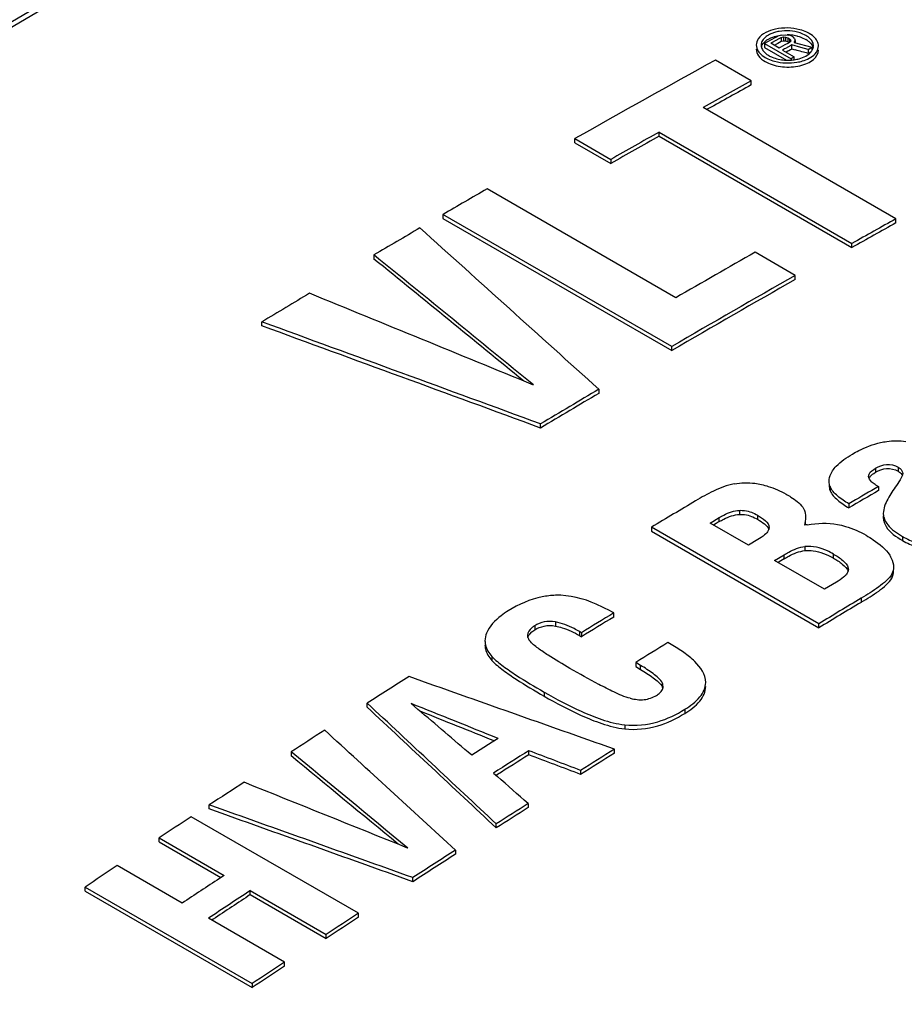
# Model space of a CAD drawing. Header units: inches. Extents: x 0 to 117, y 0 to 83.
# Tile 49 of 83: x 93.219 to 93.918, y 32.451 to 33.23. Entities that reach past the tile are written whole.
import ezdxf

# ---------------------------------------------------------------- set-up
doc = ezdxf.new("R2010")
doc.units = ezdxf.units.IN
doc.header["$LTSCALE"] = 6.431102
doc.header["$MEASUREMENT"] = 0
doc.layers.get('0').update_dxf_attribs({"linetype": 'CONTINUOUS'})

msp = doc.modelspace()

# ---------------------------------------------------------------- linework, layer by layer
at = {"color": 7, "linetype": 'CONTINUOUS'}
for p, q in [((93.81583, 33.21574), (93.81003, 33.21258)), ((93.8103, 33.21449), (93.81266, 33.21571)), ((93.81627, 33.22018), (93.81266, 33.21892)), ((93.81346, 33.21195), (93.81988, 33.21546)), ((93.81699, 33.21637), (93.81583, 33.21574)), ((93.81815, 33.217), (93.81699, 33.21637)), ((93.82077, 33.21793), (93.81815, 33.217)), ((93.81988, 33.21546), (93.8208, 33.21596)), ((93.82077, 33.21793), (93.82384, 33.21811)), ((93.8208, 33.21596), (93.82255, 33.21641)), ((93.8208, 33.21596), (93.8208, 33.21274)), ((93.82255, 33.21641), (93.82255, 33.2132)), ((93.82255, 33.21641), (93.82431, 33.21637)), ((93.82384, 33.21811), (93.82692, 33.21779)), ((93.82431, 33.21637), (93.82431, 33.21316)), ((93.82431, 33.21637), (93.82608, 33.21584)), ((93.82608, 33.21584), (93.82608, 33.21263)), ((93.82608, 33.21584), (93.82741, 33.21507)), ((93.82869, 33.21726), (93.82692, 33.21779)), ((93.82741, 33.21507), (93.82741, 33.21211)), ((93.82741, 33.21507), (93.82831, 33.21406)), ((93.83047, 33.21623), (93.82869, 33.21726)), ((93.83136, 33.21523), (93.83047, 33.21623)), ((93.83136, 33.21523), (93.83183, 33.21349)), ((93.81003, 33.21258), (93.80771, 33.21131)), ((93.80771, 33.21131), (93.80771, 33.20809)), ((93.80771, 33.21131), (93.82859, 33.19925)), ((93.80771, 33.20809), (93.825, 33.19811)), ((93.80776, 33.21257), (93.80894, 33.21357)), ((93.81254, 33.21145), (93.81346, 33.21195)), ((93.8192, 33.2076), (93.81254, 33.21145)), ((93.81713, 33.21074), (93.8154, 33.2098)), ((93.81805, 33.21124), (93.81713, 33.21074)), ((93.8208, 33.21274), (93.81805, 33.21124)), ((93.82012, 33.20811), (93.8192, 33.2076)), ((93.82379, 33.21011), (93.82012, 33.20811)), ((93.82255, 33.2132), (93.8208, 33.21274)), ((93.82353, 33.20697), (93.82187, 33.20607)), ((93.82431, 33.21316), (93.82255, 33.2132)), ((93.82436, 33.20742), (93.82353, 33.20697)), ((93.82471, 33.21061), (93.82379, 33.21011)), ((93.82608, 33.21263), (93.82431, 33.21316)), ((93.82844, 33.20965), (93.82436, 33.20742)), ((93.82563, 33.21111), (93.82471, 33.21061)), ((93.82655, 33.21161), (93.82563, 33.21111)), ((93.82608, 33.21263), (93.82721, 33.21197)), ((93.82747, 33.21211), (93.82655, 33.21161)), ((93.82833, 33.21308), (93.82747, 33.21211)), ((93.82831, 33.21406), (93.82833, 33.21308)), ((93.82926, 33.2101), (93.82844, 33.20965)), ((93.82926, 33.20688), (93.82926, 33.2101)), ((93.83638, 33.20816), (93.82926, 33.2101)), ((93.83098, 33.21203), (93.83183, 33.21349)), ((93.83098, 33.21203), (93.84512, 33.20826)), ((93.83183, 33.21349), (93.83183, 33.21203)), ((93.84207, 33.20661), (93.83638, 33.20816)), ((93.84207, 33.20661), (93.84512, 33.20826)), ((93.84512, 33.20826), (93.84512, 33.20614)), ((93.84512, 33.20547), (93.84608, 33.20755)), ((93.80678, 33.20527), (93.80776, 33.20417)), ((93.80776, 33.20417), (93.8096, 33.20264)), ((93.82187, 33.20607), (93.8312, 33.20068)), ((93.82598, 33.20509), (93.82473, 33.20441)), ((93.8268, 33.20554), (93.82598, 33.20509)), ((93.82815, 33.20628), (93.8268, 33.20554)), ((93.82926, 33.20688), (93.82815, 33.20628)), ((93.8312, 33.20068), (93.82859, 33.19925)), ((93.82859, 33.19925), (93.82859, 33.19816)), ((93.83211, 33.20611), (93.82926, 33.20688)), ((93.8312, 33.19843), (93.8312, 33.20068)), ((93.84028, 33.20126), (93.843, 33.2031)), ((93.84207, 33.20661), (93.84207, 33.20339)), ((93.84463, 33.20478), (93.84207, 33.20339)), ((93.843, 33.2031), (93.84454, 33.20467)), ((93.84759, 33.20307), (93.84864, 33.20437)), ((93.79718, 33.18168), (93.76876, 33.19809)), ((93.79718, 33.17846), (93.79718, 33.18168)), ((93.91158, 33.0725), (93.75905, 33.16056)), ((93.76328, 33.1597), (93.76188, 33.15892)), ((93.72423, 33.13787), (93.72423, 33.14109)), ((93.72423, 33.14109), (93.87676, 33.05303)), ((93.72423, 33.13787), (93.87676, 33.04981)), ((93.65768, 33.13275), (93.65768, 33.13596)), ((93.65768, 33.13596), (93.6861, 33.11956)), ((93.65768, 33.13275), (93.6861, 33.11634)), ((93.6861, 33.11956), (93.6861, 33.11634)), ((93.73738, 33.01001), (93.58816, 33.09616)), ((93.55334, 33.07595), (93.55334, 33.07274)), ((93.7343, 32.97148), (93.55334, 33.07595)), ((93.55334, 33.07274), (93.7343, 32.96827)), ((93.91158, 33.06928), (93.91158, 33.0725)), ((93.87676, 33.04981), (93.87676, 33.05303)), ((93.49875, 33.04391), (93.49875, 33.04069)), ((93.832, 33.02773), (93.80026, 33.04605)), ((93.832, 33.02451), (93.832, 33.02773)), ((93.41017, 32.98776), (93.41017, 32.99097)), ((93.7343, 32.96827), (93.7343, 32.97148)), ((93.67663, 32.93761), (93.67663, 32.9344)), ((93.63056, 32.90699), (93.63056, 32.91021)), ((93.89403, 32.87104), (93.89554, 32.87199)), ((93.89554, 32.8752), (93.89554, 32.87199)), ((93.91328, 32.876), (93.91328, 32.87279)), ((93.91487, 32.86588), (93.91199, 32.86159)), ((93.91651, 32.86903), (93.91487, 32.86588)), ((93.85948, 32.86062), (93.85948, 32.8574)), ((93.89508, 32.86232), (93.89365, 32.86327)), ((93.89779, 32.86074), (93.89512, 32.85917)), ((93.89589, 32.86183), (93.89779, 32.86074)), ((93.89779, 32.86074), (93.89779, 32.85752)), ((93.78788, 32.84184), (93.78788, 32.83862)), ((93.87434, 32.84697), (93.87434, 32.84376)), ((93.76452, 32.83175), (93.77187, 32.83615)), ((93.77187, 32.83293), (93.77187, 32.83615)), ((93.80216, 32.83796), (93.80216, 32.83474)), ((93.90161, 32.83938), (93.90176, 32.83749)), ((93.90161, 32.83749), (93.90161, 32.83616)), ((93.90161, 32.83616), (93.90176, 32.83427)), ((93.90176, 32.83616), (93.90176, 32.83427)), ((93.90194, 32.83663), (93.90285, 32.83404)), ((93.7183, 32.82847), (93.7183, 32.82525)), ((93.85054, 32.75212), (93.7183, 32.82847)), ((93.7183, 32.82525), (93.85054, 32.74891)), ((93.79489, 32.81421), (93.76452, 32.83175)), ((93.76942, 32.83147), (93.76725, 32.83017)), ((93.77187, 32.83293), (93.76942, 32.83147)), ((93.81125, 32.82754), (93.81065, 32.82583)), ((93.83992, 32.83022), (93.84012, 32.83269)), ((93.80233, 32.81866), (93.79489, 32.81421)), ((93.91666, 32.82123), (93.91666, 32.81802)), ((93.83964, 32.81315), (93.83964, 32.80993)), ((93.81566, 32.80222), (93.8231, 32.80667)), ((93.85521, 32.77939), (93.81566, 32.80222)), ((93.82062, 32.80198), (93.8184, 32.80064)), ((93.8231, 32.80346), (93.82062, 32.80198)), ((93.8231, 32.80346), (93.8231, 32.80667)), ((93.86213, 32.80407), (93.86213, 32.80729)), ((93.87399, 32.7952), (93.87366, 32.79342)), ((93.90841, 32.79151), (93.90841, 32.78829)), ((93.86456, 32.78498), (93.85521, 32.77939)), ((93.88412, 32.77226), (93.88412, 32.76905)), ((93.68836, 32.76065), (93.68334, 32.76334)), ((93.68836, 32.75743), (93.68836, 32.76065)), ((93.62588, 32.75046), (93.62588, 32.74725)), ((93.64223, 32.75352), (93.64223, 32.75031)), ((93.85054, 32.74891), (93.85054, 32.75212)), ((93.62191, 32.74398), (93.62355, 32.74559)), ((93.62355, 32.74559), (93.62588, 32.74725)), ((93.66136, 32.7459), (93.66136, 32.74269)), ((93.66292, 32.745), (93.66136, 32.7459)), ((93.66136, 32.74269), (93.66292, 32.74179)), ((93.66292, 32.745), (93.66292, 32.74179)), ((93.73388, 32.7356), (93.7312, 32.73715)), ((93.59206, 32.72623), (93.59206, 32.72301)), ((93.70576, 32.72151), (93.70576, 32.7183)), ((93.70965, 32.71916), (93.70576, 32.72151)), ((93.70576, 32.7183), (93.70965, 32.71595)), ((93.70965, 32.71595), (93.70965, 32.71916)), ((93.72708, 32.70468), (93.72708, 32.70146)), ((93.72749, 32.70248), (93.72708, 32.70468)), ((93.63323, 32.69807), (93.63323, 32.69486)), ((93.49338, 32.68605), (93.49338, 32.68926)), ((93.52817, 32.68889), (93.53353, 32.68434)), ((93.74461, 32.6844), (93.74461, 32.68118)), ((93.6971, 32.67211), (93.6971, 32.6689)), ((93.59225, 32.65844), (93.57603, 32.64816)), ((93.59689, 32.66137), (93.59225, 32.65844)), ((93.43324, 32.65076), (93.43324, 32.64755)), ((93.62121, 32.6484), (93.62121, 32.65162)), ((93.68888, 32.64962), (93.68888, 32.65283)), ((93.59334, 32.63397), (93.5964, 32.63127)), ((93.59644, 32.63272), (93.59546, 32.6321)), ((93.66223, 32.63287), (93.66223, 32.63609)), ((93.36851, 32.60551), (93.36851, 32.60873)), ((93.62069, 32.60978), (93.62069, 32.60657)), ((93.48646, 32.52303), (93.35423, 32.59937)), ((93.5955, 32.59049), (93.5955, 32.59371)), ((93.32878, 32.57941), (93.32878, 32.58262)), ((93.32878, 32.58262), (93.38019, 32.55295)), ((93.32878, 32.57941), (93.37759, 32.55123)), ((93.56322, 32.57297), (93.56322, 32.56975)), ((93.34713, 32.53104), (93.29573, 32.56072)), ((93.38019, 32.55295), (93.37652, 32.55052)), ((93.52956, 32.54796), (93.52956, 32.55118)), ((93.27028, 32.54053), (93.27028, 32.54375)), ((93.27028, 32.54375), (93.40252, 32.46741)), ((93.27028, 32.54053), (93.40252, 32.46419)), ((93.40096, 32.53774), (93.40096, 32.54095)), ((93.40096, 32.54095), (93.46102, 32.50628)), ((93.40096, 32.53774), (93.46102, 32.50307)), ((93.48646, 32.51981), (93.48646, 32.52303)), ((93.42796, 32.48438), (93.3679, 32.51905)), ((93.37157, 32.51828), (93.37049, 32.51756)), ((93.46102, 32.50307), (93.46102, 32.50628)), ((93.42796, 32.48116), (93.42796, 32.48438)), ((93.40252, 32.46741), (93.40252, 32.46419))]:
    msp.add_line(p, q, dxfattribs=at)
for centre, radius, start, end in [((93.82415, 33.19089), 0.03033, 101.21226, 105.05879), ((93.82456, 33.18893), 0.03233, 99.39537, 101.23712), ((93.82505, 33.18144), 0.03664, 83.97693, 89.03259), ((93.82518, 33.18264), 0.03544, 80.51599, 83.97814), ((93.82549, 33.18447), 0.03358, 76.94513, 80.52297), ((93.82587, 33.18614), 0.03186, 75.07986, 76.93172), ((93.8297, 33.19582), 0.0269, 62.4668, 64.79302), ((93.83064, 33.19762), 0.02486, 60.01781, 62.46931), ((93.81152, 33.21002), 0.00653, 174.63567, 179.99758), ((93.81164, 33.21003), 0.00665, 180.05213, 190.59213), ((93.81824, 33.20128), 0.01541, 124.09061, 127.10073), ((93.81907, 33.20005), 0.01689, 121.25319, 124.09272), ((93.83106, 33.19842), 0.01848, 54.73755, 60.07241), ((93.83661, 33.20787), 0.01009, 34.12814, 38.11061), ((93.83963, 33.20938), 0.0067, 344.13228, 354.56613), ((93.83972, 33.20935), 0.00662, 0.05283, 10.62276), ((93.83984, 33.20936), 0.00649, 354.62372, 359.99758), ((93.81473, 33.21149), 0.01009, 214.06872, 218.05405), ((93.82111, 33.22249), 0.02574, 240.06454, 244.86389), ((93.82019, 33.2176), 0.01833, 234.69984, 240.06801), ((93.83718, 33.21061), 0.00946, 321.10268, 327.09331), ((98.65832, 24.32475), 10.13134, 118.856531, 119.576304), ((93.82063, 33.21841), 0.02475, 240.01803, 242.4949), ((93.82623, 33.23486), 0.03678, 265.7519, 270.81534), ((93.82627, 33.23371), 0.03563, 270.77239, 277.95025), ((93.82663, 33.23102), 0.03291, 277.9828, 281.2926), ((98.66069, 24.35545), 10.0775, 118.856033, 119.103867), ((98.65866, 24.3559), 10.07331, 118.856, 119.076359), ((98.73131, 24.22916), 10.22219, 119.329055, 119.574509), ((98.73131, 24.22595), 10.22219, 119.329055, 119.574509), ((98.80799, 24.06201), 10.43372, 120.018818, 120.239877), ((98.84836, 24.20425), 10.14975, 119.103841, 119.329031), ((98.84836, 24.20104), 10.14975, 119.103841, 119.329031), ((98.86246, 23.96879), 10.54168, 120.355289, 120.584553), ((98.90837, 24.06048), 10.33602, 119.617328, 120.019101), ((98.95736, 24.01201), 10.37075, 119.6179, 120.240729), ((98.95736, 24.0088), 10.37075, 119.6179, 120.240729), ((98.95301, 23.81657), 10.7188, 120.903931, 121.138827), ((99.08877, 23.78763), 10.63078, 120.604, 120.892895), ((99.08877, 23.78442), 10.63078, 120.604, 120.892895), ((99.21156, 23.77785), 10.52307, 120.345819, 120.477028), ((99.2102, 23.77695), 10.52039, 120.32895, 120.47704), ((93.91084, 32.88776), 0.02993, 238.22868, 240.02697), ((99.236, 23.66636), 10.69529, 120.839743, 121.057592), ((93.81975, 32.83331), 0.02038, 358.27705, 359.98136), ((93.91429, 32.83961), 0.01271, 189.59048, 193.54915), ((93.91429, 32.83639), 0.01271, 189.59042, 193.54118), ((93.80702, 32.82822), 0.00429, 350.7637, 0.01818), ((93.85887, 32.72493), 0.10699, 99.34374, 100.54746), ((93.86945, 32.7952), 0.00454, 0.02529, 11.85599), ((93.86107, 32.80011), 0.0144, 317.01218, 319.93238), ((99.36891, 23.58889), 10.6966, 120.84786, 121.057584), ((99.36891, 23.58567), 10.6966, 120.84786, 121.057584), ((99.385, 23.46577), 10.90168, 121.50329, 121.660258), ((99.385, 23.46255), 10.90168, 121.50329, 121.660258), ((93.63054, 32.74517), 0.01082, 211.98613, 215.94996), ((99.4257, 23.44343), 10.89957, 121.496873, 121.65386), ((99.47646, 23.27624), 11.15358, 122.239189, 122.440713), ((93.72181, 32.70273), 0.00562, 20.26244, 24.84119), ((93.72181, 32.69952), 0.00562, 20.26211, 24.8297), ((99.54616, 23.16697), 11.28318, 122.644048, 122.804412), ((99.57514, 23.21856), 11.1549, 122.259188, 122.428603), ((99.57345, 23.21801), 11.15175, 122.259173, 122.409793), ((99.57241, 23.25743), 11.08556, 122.05537, 122.218062), ((99.57241, 23.25421), 11.08556, 122.05537, 122.218062), ((99.61768, 23.05649), 11.41479, 123.028222, 123.193136), ((99.64605, 23.14113), 11.2232, 122.470596, 122.623112), ((99.66352, 22.98653), 11.49843, 123.278495, 123.430276), ((99.64605, 23.13792), 11.2232, 122.470596, 122.623112), ((99.7143, 23.03495), 11.34943, 122.81801, 123.020465), ((99.7143, 23.03173), 11.34943, 122.81801, 123.020465), ((99.72993, 22.8863), 11.61866, 123.626856, 123.777671), ((99.75012, 22.90356), 11.56229, 123.452175, 123.626875), ((99.76881, 22.89472), 11.55852, 123.430315, 123.626895), ((99.76672, 22.89465), 11.55475, 123.430295, 123.605071), ((99.79576, 22.91018), 11.49843, 123.278495, 123.430276), ((99.79576, 22.90697), 11.49843, 123.278495, 123.430276), ((99.86217, 22.80996), 11.61866, 123.626856, 123.777671), ((99.86217, 22.80674), 11.61866, 123.626856, 123.777671)]:
    msp.add_arc(centre, radius, start, end, dxfattribs=at)
for centre, major_axis, ratio, start_param, end_param in [((93.02186, 24.4225), (28.58981, -8.29577), 0.291414, 1.626563, 1.62691), ((93.33409, 24.24545), (27.5993, -26.28045), 0.173355, 1.722147, 1.727206), ((93.04541, 24.41212), (37.99491, -31.92516), 0.139814, 1.672591, 1.675888), ((93.04541, 24.4089), (37.99491, -31.92516), 0.139814, 1.672798, 1.675888), ((94.45358, 23.59913), (54.6151, -23.07832), 0.14008, 1.645068, 1.648304), ((94.42144, 23.61768), (43.45726, -16.73586), 0.180805, 1.65847, 1.66353), ((94.42144, 23.61446), (43.45726, -16.73586), 0.180805, 1.65847, 1.66353), ((95.46553, 23.01489), (41.91445, -15.86075), 0.188321, 1.684231, 1.688099), ((92.16136, 24.92251), (26.03335, -25.45074), 0.179484, 1.690209, 1.694078), ((92.16136, 24.91929), (26.03335, -25.45074), 0.179484, 1.690209, 1.694078), ((96.10568, 22.6453), (53.25788, -22.30553), 0.144045, 1.678091, 1.67938), ((91.86225, 25.09519), (34.19021, -29.83685), 0.150733, 1.651869, 1.653103), ((96.10568, 22.64209), (53.25788, -22.30553), 0.144045, 1.678149, 1.679246), ((91.92959, 25.05632), (27.59931, -26.28045), 0.173355, 1.675958, 1.679661), ((91.21008, 25.47172), (37.99491, -31.92516), 0.139814, 1.62718, 1.629593), ((91.21008, 25.4685), (37.99491, -31.92516), 0.139814, 1.627379, 1.629593), ((95.82699, 22.80621), (47.26686, -18.89859), 0.164534, 1.682203, 1.68307), ((95.82699, 22.80299), (47.26686, -18.89859), 0.164534, 1.682203, 1.68307), ((92.0495, 24.98709), (30.45473, -27.80984), 0.162936, 1.667448, 1.668237), ((96.83657, 22.22333), (54.61507, -23.07831), 0.14008, 1.690479, 1.692848), ((96.26179, 22.55518), (43.45726, -16.73586), 0.180805, 1.703075, 1.70678), ((96.26179, 22.55197), (43.45726, -16.73586), 0.180805, 1.703075, 1.70678)]:
    msp.add_ellipse(centre, major_axis=major_axis, ratio=ratio, start_param=start_param, end_param=end_param, dxfattribs=at)
for points, knots in [([(92.33077, 32.71635), (92.61986, 32.92353), (93.20102, 33.30147), (93.81837, 33.61777), (94.12637, 33.75304)], [0, 0, 0, 0, 0.513919, 1, 1, 1, 1]), ([(94.19818, 33.73569), (93.88563, 33.59789), (93.25816, 33.27577), (92.66681, 32.89214), (92.37196, 32.68184)], [0, 0, 0, 0, 0.485381, 1, 1, 1, 1]), ([(92.37421, 32.67864), (92.6689, 32.88899), (93.25992, 33.27275), (93.88703, 33.59509), (94.19939, 33.73302)], [0, 0, 0, 0, 0.514643, 1, 1, 1, 1]), ([(93.21855, 33.30992), (93.14296, 33.26627), (92.83682, 33.08417), (92.54002, 32.88648), (92.32146, 32.72986)], [0, 0, 0, 0, 0.245071, 1, 1, 1, 1]), ([(93.83567, 33.22213), (93.82941, 33.2238), (93.81762, 33.22421), (93.80563, 33.21927), (93.80269, 33.21501)], [0, 0, 0, 0, 0.555713, 1, 1, 1, 1]), ([(93.81266, 33.21571), (93.81316, 33.21593), (93.8153, 33.21677), (93.81755, 33.21733), (93.81928, 33.21761)], [0, 0, 0, 0, 0.23769, 1, 1, 1, 1]), ([(93.84028, 33.21765), (93.83885, 33.21847), (93.83224, 33.22129), (93.82471, 33.22173), (93.81928, 33.22083)], [0, 0, 0, 0, 0.229998, 1, 1, 1, 1]), ([(93.83407, 33.21693), (93.83464, 33.21678), (93.83678, 33.21614), (93.83885, 33.21526), (93.84028, 33.21443)], [0, 0, 0, 0, 0.263487, 1, 1, 1, 1]), ([(93.84455, 33.21409), (93.84428, 33.21443), (93.84305, 33.21582), (93.84152, 33.21693), (93.84028, 33.21765)], [0, 0, 0, 0, 0.230322, 1, 1, 1, 1]), ([(93.84863, 33.21426), (93.84832, 33.21473), (93.84677, 33.21668), (93.84473, 33.2182), (93.84306, 33.21916)], [0, 0, 0, 0, 0.22759, 1, 1, 1, 1]), ([(93.80519, 33.20841), (93.80548, 33.20957), (93.80632, 33.21107), (93.80744, 33.21226), (93.80776, 33.21257)], [0, 0, 0, 0, 0.728716, 1, 1, 1, 1]), ([(93.84173, 33.21351), (93.84206, 33.21327), (93.84327, 33.21235), (93.84434, 33.21124), (93.84496, 33.21032)], [0, 0, 0, 0, 0.268653, 1, 1, 1, 1]), ([(93.85027, 33.20929), (93.85027, 33.21058), (93.8498, 33.21236), (93.8489, 33.21387), (93.84863, 33.21426)], [0, 0, 0, 0, 0.733815, 1, 1, 1, 1]), ([(93.80106, 33.20687), (93.80106, 33.20498), (93.80277, 33.20077), (93.80624, 33.19814), (93.80826, 33.19697)], [0, 0, 0, 0, 0.445481, 1, 1, 1, 1]), ([(93.80269, 33.20509), (93.80301, 33.20463), (93.80456, 33.20267), (93.8066, 33.20115), (93.80826, 33.20019)], [0, 0, 0, 0, 0.227765, 1, 1, 1, 1]), ([(93.8092, 33.19646), (93.81308, 33.19444), (93.82203, 33.19219), (93.83329, 33.19272), (93.84149, 33.19544), (93.84731, 33.19877), (93.85027, 33.20326), (93.85027, 33.20607)], [0, 0, 0, 0, 0.277723, 0.571658, 0.705141, 0.821313, 1, 1, 1, 1]), ([(93.81105, 33.20171), (93.81191, 33.20121), (93.81583, 33.19933), (93.82017, 33.19843), (93.8235, 33.19818)], [0, 0, 0, 0, 0.229934, 1, 1, 1, 1]), ([(93.83307, 33.19874), (93.83373, 33.19888), (93.83622, 33.19946), (93.83863, 33.20036), (93.84028, 33.20126)], [0, 0, 0, 0, 0.265395, 1, 1, 1, 1]), ([(93.83327, 33.19643), (93.83476, 33.19668), (93.83991, 33.19785), (93.84502, 33.20028), (93.84759, 33.20307)], [0, 0, 0, 0, 0.284886, 1, 1, 1, 1]), ([(93.45993, 32.05181), (93.75533, 32.26268), (94.34778, 32.64727), (94.9765, 32.97014), (95.28965, 33.1082)], [0, 0, 0, 0, 0.514684, 1, 1, 1, 1]), ([(93.46926, 32.03798), (93.76435, 32.24862), (94.35617, 32.6328), (94.98421, 32.95532), (95.29702, 33.09323)], [0, 0, 0, 0, 0.514684, 1, 1, 1, 1]), ([(93.53424, 32.00982), (93.82923, 32.22), (94.42049, 32.60354), (95.04753, 32.92619), (95.35974, 33.06437)], [0, 0, 0, 0, 0.514774, 1, 1, 1, 1]), ([(95.19573, 33.03147), (94.91726, 32.9045), (94.35864, 32.61381), (93.82885, 32.2739), (93.56457, 32.08899)], [0, 0, 0, 0, 0.486879, 1, 1, 1, 1]), ([(95.19265, 33.02717), (94.91493, 32.9005), (94.35779, 32.61059), (93.82936, 32.27167), (93.56573, 32.08731)], [0, 0, 0, 0, 0.486879, 1, 1, 1, 1]), ([(93.87711, 32.88635), (93.87875, 32.8873), (93.88581, 32.89117), (93.89343, 32.89409), (93.89943, 32.89543)], [0, 0, 0, 0, 0.236107, 1, 1, 1, 1]), ([(93.89943, 32.89543), (93.90104, 32.89578), (93.90761, 32.89702), (93.91444, 32.89722), (93.91942, 32.89638)], [0, 0, 0, 0, 0.246245, 1, 1, 1, 1]), ([(93.86147, 32.87306), (93.8623, 32.87438), (93.86667, 32.87976), (93.87251, 32.88367), (93.87711, 32.88635)], [0, 0, 0, 0, 0.227171, 1, 1, 1, 1]), ([(93.85871, 32.86472), (93.85871, 32.86689), (93.8596, 32.86985), (93.86106, 32.8724), (93.86147, 32.87306)], [0, 0, 0, 0, 0.73677, 1, 1, 1, 1]), ([(93.88993, 32.86865), (93.88993, 32.86929), (93.89077, 32.87225), (93.89353, 32.87403), (93.89554, 32.8752)], [0, 0, 0, 0, 0.214499, 1, 1, 1, 1]), ([(93.89554, 32.8752), (93.89817, 32.87674), (93.90414, 32.87912), (93.91059, 32.87756), (93.91328, 32.876)], [0, 0, 0, 0, 0.494951, 1, 1, 1, 1]), ([(93.89554, 32.87199), (93.89817, 32.87352), (93.90414, 32.87591), (93.91059, 32.87434), (93.91328, 32.87279)], [0, 0, 0, 0, 0.494916, 1, 1, 1, 1]), ([(93.91328, 32.876), (93.91382, 32.87569), (93.91557, 32.87458), (93.91697, 32.87254), (93.91697, 32.87106)], [0, 0, 0, 0, 0.295979, 1, 1, 1, 1]), ([(93.91328, 32.87279), (93.91367, 32.87256), (93.91502, 32.8717), (93.91622, 32.87048), (93.91666, 32.86941)], [0, 0, 0, 0, 0.280937, 1, 1, 1, 1]), ([(93.89365, 32.86327), (93.89314, 32.86365), (93.89143, 32.86499), (93.88993, 32.86707), (93.88993, 32.86865)], [0, 0, 0, 0, 0.285942, 1, 1, 1, 1]), ([(93.89027, 32.86705), (93.89043, 32.86743), (93.89137, 32.86904), (93.89285, 32.87024), (93.89403, 32.87104)], [0, 0, 0, 0, 0.226063, 1, 1, 1, 1]), ([(93.78364, 32.86284), (93.77795, 32.86182), (93.76751, 32.85748), (93.75778, 32.85213), (93.75318, 32.84938)], [0, 0, 0, 0, 0.519019, 1, 1, 1, 1]), ([(93.78364, 32.86284), (93.78904, 32.86381), (93.79647, 32.86399), (93.80362, 32.86265), (93.80536, 32.86225)], [0, 0, 0, 0, 0.754388, 1, 1, 1, 1]), ([(93.80536, 32.86225), (93.80714, 32.86183), (93.81382, 32.86002), (93.82026, 32.85729), (93.82466, 32.85474)], [0, 0, 0, 0, 0.264243, 1, 1, 1, 1]), ([(93.87434, 32.84697), (93.87124, 32.84887), (93.8657, 32.85264), (93.86062, 32.85768), (93.85948, 32.86062)], [0, 0, 0, 0, 0.535241, 1, 1, 1, 1]), ([(93.85948, 32.8574), (93.86062, 32.85446), (93.8657, 32.84943), (93.87124, 32.84566), (93.87434, 32.84376)], [0, 0, 0, 0, 0.464758, 1, 1, 1, 1]), ([(93.91199, 32.86159), (93.90944, 32.85814), (93.90491, 32.85134), (93.90161, 32.84334), (93.90161, 32.83938)], [0, 0, 0, 0, 0.519978, 1, 1, 1, 1]), ([(93.82466, 32.85474), (93.82597, 32.85399), (93.83075, 32.85105), (93.83541, 32.84758), (93.83787, 32.84426)], [0, 0, 0, 0, 0.267918, 1, 1, 1, 1]), ([(93.77187, 32.83615), (93.77301, 32.83683), (93.77796, 32.83958), (93.78352, 32.84165), (93.78788, 32.84184)], [0, 0, 0, 0, 0.232906, 1, 1, 1, 1]), ([(93.78788, 32.84184), (93.78923, 32.84189), (93.79422, 32.84163), (93.79902, 32.83977), (93.80216, 32.83796)], [0, 0, 0, 0, 0.271194, 1, 1, 1, 1]), ([(93.83787, 32.84426), (93.8383, 32.84368), (93.8397, 32.84132), (93.84013, 32.83851), (93.84013, 32.83651)], [0, 0, 0, 0, 0.265429, 1, 1, 1, 1]), ([(93.77187, 32.83293), (93.77301, 32.83361), (93.77796, 32.83637), (93.78352, 32.83844), (93.78788, 32.83862)], [0, 0, 0, 0, 0.232929, 1, 1, 1, 1]), ([(93.78788, 32.83862), (93.78923, 32.83868), (93.79422, 32.83842), (93.79902, 32.83656), (93.80216, 32.83474)], [0, 0, 0, 0, 0.271194, 1, 1, 1, 1]), ([(93.80216, 32.83796), (93.80434, 32.8367), (93.8081, 32.83436), (93.81131, 32.83027), (93.81131, 32.82823)], [0, 0, 0, 0, 0.552077, 1, 1, 1, 1]), ([(93.80216, 32.83474), (93.80405, 32.83365), (93.80742, 32.83148), (93.81039, 32.82839), (93.81102, 32.82663)], [0, 0, 0, 0, 0.538889, 1, 1, 1, 1]), ([(93.90194, 32.83342), (93.90231, 32.83188), (93.90538, 32.82517), (93.91176, 32.82084), (93.91666, 32.81802)], [0, 0, 0, 0, 0.218443, 1, 1, 1, 1]), ([(93.90285, 32.83404), (93.90344, 32.83276), (93.90695, 32.82739), (93.91239, 32.82369), (93.91666, 32.82123)], [0, 0, 0, 0, 0.223028, 1, 1, 1, 1]), ([(93.86548, 32.83071), (93.86759, 32.8303), (93.87543, 32.82838), (93.88289, 32.82507), (93.88801, 32.82211)], [0, 0, 0, 0, 0.26652, 1, 1, 1, 1]), ([(93.88801, 32.82211), (93.88994, 32.821), (93.89686, 32.8167), (93.90348, 32.81131), (93.90665, 32.80626)], [0, 0, 0, 0, 0.271924, 1, 1, 1, 1]), ([(93.91666, 32.82123), (93.91852, 32.82016), (93.92683, 32.81588), (93.93621, 32.81367), (93.9434, 32.81336)], [0, 0, 0, 0, 0.230234, 1, 1, 1, 1]), ([(93.91666, 32.81802), (93.91852, 32.81694), (93.92683, 32.81267), (93.93621, 32.81045), (93.9434, 32.81014)], [0, 0, 0, 0, 0.230237, 1, 1, 1, 1]), ([(93.8231, 32.80667), (93.8243, 32.80739), (93.82945, 32.81029), (93.83512, 32.81273), (93.83964, 32.81315)], [0, 0, 0, 0, 0.234757, 1, 1, 1, 1]), ([(93.8231, 32.80346), (93.8243, 32.80417), (93.82945, 32.80707), (93.83512, 32.80952), (93.83964, 32.80993)], [0, 0, 0, 0, 0.234757, 1, 1, 1, 1]), ([(93.86213, 32.80729), (93.86058, 32.80818), (93.85369, 32.81179), (93.84563, 32.8137), (93.83964, 32.81315)], [0, 0, 0, 0, 0.229669, 1, 1, 1, 1]), ([(93.83964, 32.80993), (93.84176, 32.81013), (93.84965, 32.80997), (93.85719, 32.80693), (93.86213, 32.80407)], [0, 0, 0, 0, 0.271554, 1, 1, 1, 1]), ([(93.86213, 32.80729), (93.86471, 32.8058), (93.86921, 32.8029), (93.87338, 32.79858), (93.87389, 32.79613)], [0, 0, 0, 0, 0.543281, 1, 1, 1, 1]), ([(93.86213, 32.80407), (93.86459, 32.80265), (93.86895, 32.79984), (93.87293, 32.79589), (93.87371, 32.79358)], [0, 0, 0, 0, 0.538739, 1, 1, 1, 1]), ([(93.90665, 32.80626), (93.90711, 32.80553), (93.90871, 32.8027), (93.9097, 32.79943), (93.9097, 32.79702)], [0, 0, 0, 0, 0.262529, 1, 1, 1, 1]), ([(93.8716, 32.7903), (93.87113, 32.78979), (93.86897, 32.78777), (93.86649, 32.78613), (93.86456, 32.78498)], [0, 0, 0, 0, 0.235306, 1, 1, 1, 1]), ([(93.90841, 32.79151), (93.90739, 32.78941), (93.90386, 32.78577), (93.89572, 32.77937), (93.88883, 32.77508), (93.88412, 32.77226)], [0, 0, 0, 0, 0.223951, 0.472698, 1, 1, 1, 1]), ([(93.88412, 32.76905), (93.88883, 32.77186), (93.89572, 32.77616), (93.90386, 32.78256), (93.90739, 32.7862), (93.90841, 32.78829)], [0, 0, 0, 0, 0.527302, 0.776049, 1, 1, 1, 1]), ([(93.64241, 32.7746), (93.63885, 32.77448), (93.62565, 32.7729), (93.61316, 32.76744), (93.60494, 32.76235)], [0, 0, 0, 0, 0.269274, 1, 1, 1, 1]), ([(93.68334, 32.76334), (93.68043, 32.7649), (93.6677, 32.77114), (93.65332, 32.77498), (93.64241, 32.7746)], [0, 0, 0, 0, 0.232375, 1, 1, 1, 1]), ([(93.60494, 32.76235), (93.60299, 32.76114), (93.59622, 32.75655), (93.59011, 32.75027), (93.58782, 32.74477)], [0, 0, 0, 0, 0.277485, 1, 1, 1, 1]), ([(93.62588, 32.75046), (93.62509, 32.74998), (93.62251, 32.74824), (93.62022, 32.74528), (93.62022, 32.74303)], [0, 0, 0, 0, 0.291959, 1, 1, 1, 1]), ([(93.64223, 32.75352), (93.63933, 32.75407), (93.6335, 32.75413), (93.62817, 32.75188), (93.62588, 32.75046)], [0, 0, 0, 0, 0.522411, 1, 1, 1, 1]), ([(93.62588, 32.74725), (93.62817, 32.74867), (93.6335, 32.75092), (93.63933, 32.75085), (93.64223, 32.75031)], [0, 0, 0, 0, 0.477604, 1, 1, 1, 1]), ([(93.66136, 32.7459), (93.65995, 32.74672), (93.65392, 32.75), (93.64739, 32.75255), (93.64223, 32.75352)], [0, 0, 0, 0, 0.236164, 1, 1, 1, 1]), ([(93.64223, 32.75031), (93.64403, 32.74997), (93.65072, 32.74824), (93.65699, 32.74521), (93.66136, 32.74269)], [0, 0, 0, 0, 0.266986, 1, 1, 1, 1]), ([(93.58654, 32.73865), (93.58654, 32.73756), (93.58707, 32.73295), (93.58971, 32.72883), (93.59206, 32.72623)], [0, 0, 0, 0, 0.237805, 1, 1, 1, 1]), ([(93.58654, 32.73544), (93.58654, 32.73435), (93.58707, 32.72973), (93.58971, 32.72561), (93.59206, 32.72301)], [0, 0, 0, 0, 0.237805, 1, 1, 1, 1]), ([(93.65374, 32.71676), (93.64794, 32.72012), (93.63932, 32.72518), (93.62868, 32.73249), (93.62356, 32.73637), (93.62178, 32.73882)], [0, 0, 0, 0, 0.516319, 0.766663, 1, 1, 1, 1]), ([(93.76112, 32.70566), (93.76112, 32.71189), (93.75454, 32.72111), (93.74382, 32.72952), (93.7373, 32.73363), (93.73388, 32.7356)], [0, 0, 0, 0, 0.448774, 0.715563, 1, 1, 1, 1]), ([(93.59206, 32.72623), (93.59469, 32.72331), (93.60111, 32.71826), (93.61485, 32.70887), (93.62581, 32.70236), (93.63323, 32.69807)], [0, 0, 0, 0, 0.236036, 0.485534, 1, 1, 1, 1]), ([(93.59206, 32.72301), (93.59469, 32.72009), (93.60111, 32.71505), (93.61485, 32.70566), (93.62581, 32.69914), (93.63323, 32.69486)], [0, 0, 0, 0, 0.236045, 0.485542, 1, 1, 1, 1]), ([(93.70149, 32.69309), (93.69697, 32.69422), (93.68859, 32.69797), (93.67271, 32.70594), (93.66127, 32.71242), (93.65374, 32.71676)], [0, 0, 0, 0, 0.261859, 0.511735, 1, 1, 1, 1]), ([(93.72691, 32.70509), (93.7262, 32.70663), (93.7237, 32.7093), (93.71792, 32.71399), (93.71301, 32.71712), (93.70965, 32.71916)], [0, 0, 0, 0, 0.225718, 0.474285, 1, 1, 1, 1]), ([(93.70965, 32.71595), (93.71301, 32.7139), (93.71792, 32.71077), (93.7237, 32.70608), (93.7262, 32.70341), (93.72691, 32.70188)], [0, 0, 0, 0, 0.525721, 0.774288, 1, 1, 1, 1]), ([(93.74461, 32.6844), (93.74896, 32.68708), (93.75661, 32.69245), (93.76112, 32.70152), (93.76112, 32.70566)], [0, 0, 0, 0, 0.552101, 1, 1, 1, 1]), ([(93.74461, 32.68118), (93.74896, 32.68387), (93.75661, 32.68923), (93.76112, 32.6983), (93.76112, 32.70245)], [0, 0, 0, 0, 0.552101, 1, 1, 1, 1]), ([(93.63323, 32.69807), (93.64281, 32.69255), (93.65774, 32.68456), (93.67917, 32.6759), (93.69092, 32.67281), (93.6971, 32.67211)], [0, 0, 0, 0, 0.478477, 0.730885, 1, 1, 1, 1]), ([(93.63323, 32.69486), (93.64281, 32.68933), (93.65774, 32.68135), (93.67917, 32.67269), (93.69092, 32.6696), (93.6971, 32.6689)], [0, 0, 0, 0, 0.478477, 0.730885, 1, 1, 1, 1]), ([(93.70149, 32.69309), (93.70504, 32.6922), (93.71223, 32.6913), (93.71927, 32.69356), (93.7222, 32.69537)], [0, 0, 0, 0, 0.515214, 1, 1, 1, 1]), ([(93.7222, 32.69537), (93.72265, 32.69565), (93.72429, 32.69674), (93.72579, 32.69812), (93.72655, 32.69934)], [0, 0, 0, 0, 0.271151, 1, 1, 1, 1]), ([(93.6971, 32.67211), (93.70577, 32.67113), (93.72282, 32.67291), (93.73792, 32.68026), (93.74461, 32.6844)], [0, 0, 0, 0, 0.5258, 1, 1, 1, 1]), ([(93.6971, 32.6689), (93.70577, 32.66792), (93.72282, 32.6697), (93.73792, 32.67704), (93.74461, 32.68118)], [0, 0, 0, 0, 0.525798, 1, 1, 1, 1])]:
    msp.add_open_spline(points, degree=3, knots=knots, dxfattribs=at)
for points in [[(93.80269, 33.21501), (93.80171, 33.21359), (93.80106, 33.21181), (93.80106, 33.21008)], [(93.80894, 33.21678), (93.80779, 33.21591), (93.80673, 33.21484), (93.80601, 33.21359)], [(93.81266, 33.21892), (93.81135, 33.21835), (93.81008, 33.21764), (93.80894, 33.21678)], [(93.84115, 33.22016), (93.83939, 33.22098), (93.83755, 33.22163), (93.83567, 33.22213)], [(93.80106, 33.21008), (93.80106, 33.20833), (93.80171, 33.20654), (93.80269, 33.20509)], [(93.80601, 33.21359), (93.80548, 33.21269), (93.80512, 33.21167), (93.80502, 33.21063)], [(93.80511, 33.2088), (93.8053, 33.20775), (93.80576, 33.20673), (93.80637, 33.20584)], [(93.84622, 33.21057), (93.84602, 33.21162), (93.84556, 33.21264), (93.84496, 33.21353)], [(93.84496, 33.21032), (93.84549, 33.20954), (93.84591, 33.20866), (93.84613, 33.20775)], [(93.84864, 33.20437), (93.84962, 33.20579), (93.85027, 33.20756), (93.85027, 33.20929)], [(93.81018, 33.19919), (93.81193, 33.19836), (93.81378, 33.19772), (93.81566, 33.19722)], [(93.81566, 33.19722), (93.82134, 33.19571), (93.82747, 33.19547), (93.83327, 33.19643)], [(93.85948, 32.86062), (93.85898, 32.86191), (93.85871, 32.86332), (93.85871, 32.86472)], [(93.91697, 32.87106), (93.91697, 32.87037), (93.91679, 32.86967), (93.91651, 32.86903)], [(93.85871, 32.8615), (93.85871, 32.86011), (93.85898, 32.8587), (93.85948, 32.8574)], [(93.84013, 32.83651), (93.84013, 32.83436), (93.83979, 32.8322), (93.83929, 32.83011)], [(93.81065, 32.82583), (93.80994, 32.82451), (93.80885, 32.82341), (93.80772, 32.82243)], [(93.8415, 32.8305), (93.84939, 32.83179), (93.85764, 32.83224), (93.86548, 32.83071)], [(93.80772, 32.82243), (93.80606, 32.821), (93.80422, 32.81979), (93.80233, 32.81866)], [(93.9097, 32.79702), (93.9097, 32.79513), (93.90923, 32.79321), (93.90841, 32.79151)], [(93.87366, 32.79342), (93.87331, 32.79248), (93.87273, 32.79162), (93.87208, 32.79085)], [(93.90841, 32.78829), (93.90923, 32.78999), (93.9097, 32.79192), (93.9097, 32.79381)], [(93.58782, 32.74477), (93.58702, 32.74285), (93.58654, 32.74074), (93.58654, 32.73865)], [(93.62022, 32.74303), (93.62022, 32.74178), (93.6207, 32.74051), (93.62136, 32.73944)], [(93.62043, 32.74133), (93.62071, 32.7423), (93.62126, 32.7432), (93.62191, 32.74398)], [(93.72655, 32.69934), (93.72712, 32.70026), (93.72749, 32.70139), (93.72749, 32.70248)]]:
    msp.add_open_spline(points, degree=3, dxfattribs=at)

doc.saveas('drawing.dxf')
